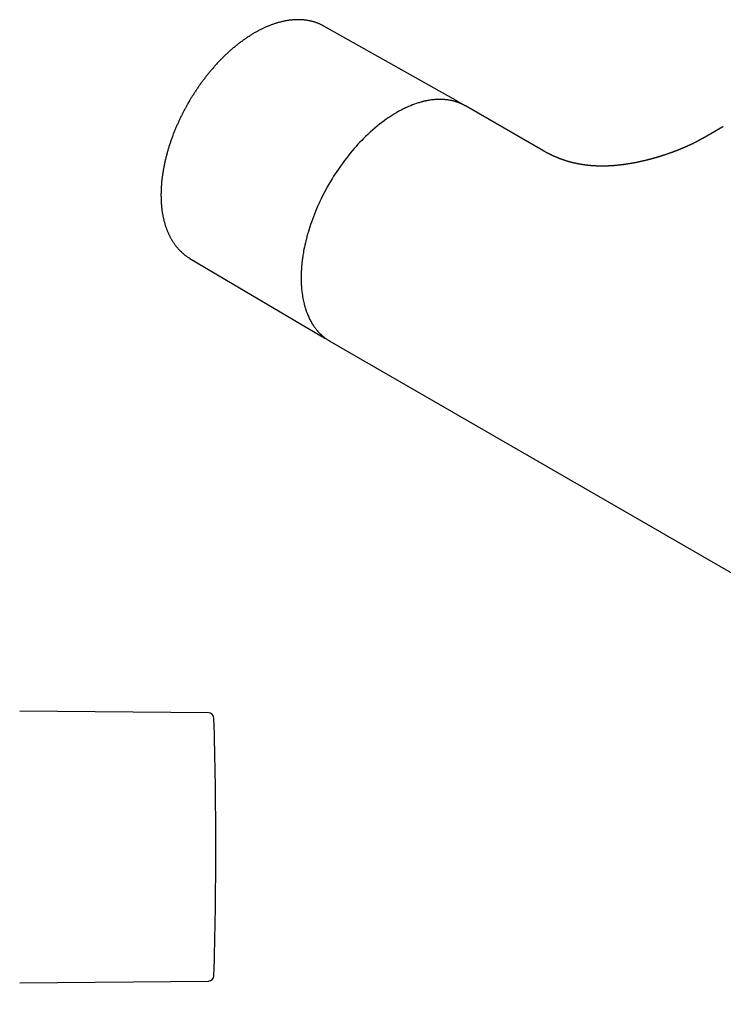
# Model space of a CAD drawing. Header units: millimetres. Extents: x 8 to 771, y 12 to 352.
# Tile 5 of 8: x 489 to 592, y 71 to 216. Entities that reach past the tile are written whole.
import ezdxf

# ---------------------------------------------------------------- set-up
doc = ezdxf.new("R2010")
doc.units = ezdxf.units.MM

msp = doc.modelspace()

# ---------------------------------------------------------------- linework, layer by layer
at = {"color": 7, "linetype": 'Continuous', "lineweight": 30}
for p, q in [((553.25, 204.32), (533.45, 215.47)), ((553.19, 204.36), (553.31, 204.29)), ((565.69, 197.15), (554.31, 203.72)), ((592.22, 200.66), (589.25, 198.94)), ((592.28, 200.69), (592.22, 200.66)), ((513.7, 181.26), (533.26, 169.69)), ((534.31, 169.08), (703.59, 71.35)), ((516.45, 114.29), (488.63, 114.53)), ((488.63, 74.54), (516.45, 74.78))]:
    msp.add_line(p, q, dxfattribs=at)
at = {"color": 7, "linetype": 'Continuous', "lineweight": 30, "flags": 128}
for points in [[(554.32, 203.71), (554.3, 203.72), (554.27, 203.74), (554.24, 203.76), (554.19, 203.78), (554.15, 203.81), (554.1, 203.83), (554.04, 203.86), (553.98, 203.9), (553.92, 203.93), (553.85, 203.96), (553.78, 203.99), (553.7, 204.03), (553.62, 204.07), (553.53, 204.1), (553.44, 204.14), (553.34, 204.18), (553.26, 204.21), (553.18, 204.24), (553.1, 204.27), (553.04, 204.29), (552.98, 204.31), (552.93, 204.32), (552.89, 204.34), (552.86, 204.35), (552.83, 204.35), (552.82, 204.36), (552.81, 204.36), (552.8, 204.36), (552.78, 204.37), (552.76, 204.38), (552.73, 204.38), (552.65, 204.41), (552.58, 204.43), (552.5, 204.45), (552.41, 204.47), (552.33, 204.49), (552.25, 204.51), (552.16, 204.52), (552.07, 204.54), (551.97, 204.56), (551.86, 204.58), (551.75, 204.6), (551.68, 204.61), (551.6, 204.62), (551.52, 204.63), (551.44, 204.63), (551.36, 204.64), (551.28, 204.65), (551.21, 204.66), (551.15, 204.66), (551.1, 204.66), (551.06, 204.67), (551.02, 204.67), (550.98, 204.67), (550.96, 204.67), (550.93, 204.67), (550.9, 204.67), (550.87, 204.68), (550.84, 204.68), (550.81, 204.68), (550.78, 204.68), (550.7, 204.68), (550.62, 204.68), (550.52, 204.68), (550.42, 204.68), (550.32, 204.68), (550.2, 204.68), (550.07, 204.67), (549.94, 204.66), (549.79, 204.65), (549.64, 204.64), (549.48, 204.62), (549.31, 204.6), (549.12, 204.58), (549.02, 204.56), (548.92, 204.54), (548.82, 204.52), (548.72, 204.51), (548.63, 204.49), (548.56, 204.48), (548.49, 204.46), (548.44, 204.45), (548.4, 204.44), (548.36, 204.43), (548.32, 204.43), (548.28, 204.42), (548.24, 204.41), (548.19, 204.4), (548.12, 204.38), (548.04, 204.36), (547.95, 204.34), (547.84, 204.31), (547.73, 204.28), (547.6, 204.24), (547.47, 204.2), (547.33, 204.16), (547.06, 204.07), (546.79, 203.98), (546.51, 203.87), (546.23, 203.76), (545.93, 203.64), (545.63, 203.5), (545.48, 203.43), (545.33, 203.36), (545.19, 203.3), (545.06, 203.23), (544.94, 203.17), (544.83, 203.11), (544.71, 203.05), (544.6, 202.99), (544.5, 202.94), (544.45, 202.91), (544.4, 202.88), (544.37, 202.86), (544.34, 202.84), (544.32, 202.83), (544.31, 202.83), (544.29, 202.82), (544.27, 202.81), (544.25, 202.8), (544.23, 202.79), (544.19, 202.76), (544.14, 202.73), (544.09, 202.7), (544.02, 202.66), (543.94, 202.62), (543.86, 202.57), (543.77, 202.51), (543.67, 202.45), (543.54, 202.37), (543.4, 202.28), (543.24, 202.18), (543.09, 202.08), (542.93, 201.98), (542.63, 201.77), (542.34, 201.55), (541.99, 201.29), (541.64, 201.03), (541.3, 200.76), (540.94, 200.46), (540.59, 200.15), (540.24, 199.84), (539.9, 199.53), (539.57, 199.21), (539.29, 198.93), (539.02, 198.65), (538.74, 198.37), (538.46, 198.07), (538.18, 197.76), (537.9, 197.44), (537.62, 197.11), (537.33, 196.77), (537.05, 196.42), (536.75, 196.04), (536.46, 195.66), (536.16, 195.26), (535.87, 194.84), (535.57, 194.42), (535.34, 194.07), (535.11, 193.72), (534.88, 193.36), (534.65, 192.99), (534.42, 192.61), (534.18, 192.2), (533.94, 191.78), (533.71, 191.36), (533.48, 190.92), (533.25, 190.47), (533.03, 190.02), (532.85, 189.66), (532.68, 189.29), (532.52, 188.92), (532.35, 188.54), (532.2, 188.16), (532.05, 187.79), (531.89, 187.39), (531.75, 187), (531.61, 186.62), (531.48, 186.25), (531.36, 185.89), (531.25, 185.54), (531.15, 185.2), (531.05, 184.84), (530.95, 184.5), (530.86, 184.16), (530.78, 183.84), (530.71, 183.53), (530.64, 183.21), (530.57, 182.92), (530.51, 182.63), (530.46, 182.36), (530.42, 182.1), (530.38, 181.86), (530.35, 181.68), (530.32, 181.51), (530.3, 181.34), (530.28, 181.19), (530.26, 181.04), (530.24, 180.9), (530.22, 180.78), (530.21, 180.64), (530.19, 180.49), (530.18, 180.33), (530.16, 180.15), (530.14, 179.97), (530.13, 179.77), (530.12, 179.57), (530.11, 179.43), (530.1, 179.28), (530.09, 179.13), (530.09, 178.97), (530.08, 178.84), (530.08, 178.71), (530.08, 178.6), (530.08, 178.5), (530.08, 178.41), (530.08, 178.33), (530.08, 178.27), (530.08, 178.22), (530.08, 178.18), (530.08, 178.16), (530.08, 178.12), (530.08, 178.08), (530.08, 178.03), (530.08, 177.97), (530.08, 177.9), (530.09, 177.81), (530.09, 177.71), (530.09, 177.6), (530.1, 177.48), (530.11, 177.35), (530.12, 177.2), (530.13, 177.05), (530.14, 176.87), (530.16, 176.68), (530.18, 176.5), (530.2, 176.32), (530.22, 176.14), (530.28, 175.74), (530.35, 175.34), (530.43, 174.94), (530.52, 174.56), (530.54, 174.46), (530.57, 174.36), (530.59, 174.27), (530.62, 174.19), (530.64, 174.12), (530.67, 174.03), (530.69, 173.95), (530.71, 173.89), (530.72, 173.85), (530.73, 173.82), (530.74, 173.79), (530.75, 173.76), (530.76, 173.72), (530.78, 173.68), (530.79, 173.64), (530.82, 173.57), (530.84, 173.49), (530.88, 173.39), (530.92, 173.29), (530.96, 173.18), (531.02, 173.03), (531.08, 172.88), (531.15, 172.73), (531.21, 172.59), (531.28, 172.45), (531.34, 172.32), (531.41, 172.18), (531.48, 172.05), (531.55, 171.92), (531.6, 171.85), (531.64, 171.78), (531.68, 171.72), (531.71, 171.66), (531.73, 171.62), (531.76, 171.58), (531.78, 171.55), (531.8, 171.52), (531.83, 171.47), (531.86, 171.43), (531.89, 171.38), (531.93, 171.32), (531.97, 171.25), (532.02, 171.19), (532.08, 171.1), (532.14, 171.02), (532.21, 170.93), (532.29, 170.83), (532.37, 170.73), (532.46, 170.62), (532.56, 170.51), (532.66, 170.4), (532.77, 170.29), (532.81, 170.25), (532.85, 170.2), (532.89, 170.16), (532.92, 170.13), (532.95, 170.1), (532.97, 170.08), (532.99, 170.06), (533, 170.05), (533.01, 170.04), (533.04, 170.02), (533.07, 169.99), (533.1, 169.96), (533.14, 169.92), (533.19, 169.88), (533.25, 169.83), (533.32, 169.77), (533.39, 169.71), (533.49, 169.63), (533.6, 169.55), (533.72, 169.46), (533.79, 169.41), (533.87, 169.35), (533.94, 169.3), (534.01, 169.26), (534.09, 169.21), (534.16, 169.17), (534.23, 169.13), (534.28, 169.09), (534.34, 169.06), (534.36, 169.05), (534.36, 169.05)], [(533.32, 169.65), (533.32, 169.65), (533.2, 169.72)]]:
    msp.add_lwpolyline(points, dxfattribs=at)
at = {"color": 7, "linetype": 'Continuous', "lineweight": 30}
for centre, radius, start, end in [((516.44, 113.49), 0.8, 1.673, 89.5), ((-132.47, 94.54), 649.99, 358.32705, 1.67295), ((516.44, 75.58), 0.8, 270.5, 358.327)]:
    msp.add_arc(centre, radius, start, end, dxfattribs=at)
for points, knots in [([(533.45, 215.47), (533.44, 215.48), (533.37, 215.52), (533.25, 215.58), (533.1, 215.66), (532.95, 215.73), (532.79, 215.8), (532.63, 215.87), (532.48, 215.93), (532.31, 215.99), (532.15, 216.04), (531.99, 216.1), (531.82, 216.14), (531.65, 216.19), (531.48, 216.23), (531.31, 216.27), (531.13, 216.3), (530.96, 216.33), (530.78, 216.35), (530.6, 216.38), (530.42, 216.39), (530.24, 216.41), (530.05, 216.42), (529.87, 216.43), (529.68, 216.43), (529.49, 216.43), (529.3, 216.42), (529.11, 216.41), (528.92, 216.4), (528.72, 216.38), (528.53, 216.36), (528.33, 216.34), (528.13, 216.31), (527.93, 216.28), (527.73, 216.24), (527.53, 216.2), (527.33, 216.16), (527.13, 216.11), (526.93, 216.06), (526.72, 216), (526.52, 215.94), (526.31, 215.88), (526.11, 215.81), (525.9, 215.74), (525.7, 215.66), (525.49, 215.58), (525.28, 215.5), (525.07, 215.41), (524.86, 215.32), (524.66, 215.23), (524.45, 215.13), (524.24, 215.03), (524.03, 214.92), (523.82, 214.82), (523.61, 214.7), (523.4, 214.59), (523.19, 214.47), (522.99, 214.34), (522.78, 214.22), (522.57, 214.09), (522.36, 213.95), (522.15, 213.82), (521.95, 213.68), (521.74, 213.53), (521.53, 213.39), (521.33, 213.24), (521.12, 213.08), (520.92, 212.93), (520.71, 212.77), (520.51, 212.6), (520.3, 212.44), (520.1, 212.27), (519.9, 212.09), (519.7, 211.92), (519.5, 211.74), (519.3, 211.56), (519.1, 211.37), (518.9, 211.19), (518.7, 210.99), (518.51, 210.8), (518.31, 210.6), (518.12, 210.41), (517.92, 210.2), (517.73, 210), (517.54, 209.79), (517.35, 209.58), (517.16, 209.37), (516.98, 209.16), (516.81, 208.95), (516.64, 208.76), (516.48, 208.56), (516.31, 208.35), (516.15, 208.15), (515.99, 207.94), (515.83, 207.74), (515.67, 207.53), (515.52, 207.32), (515.36, 207.11), (515.21, 206.9), (515.06, 206.68), (514.91, 206.47), (514.76, 206.25), (514.61, 206.03), (514.47, 205.81), (514.33, 205.6), (514.19, 205.38), (514.05, 205.16), (513.92, 204.95), (513.81, 204.76), (513.71, 204.6), (513.6, 204.41), (513.52, 204.28), (513.47, 204.2)], [0, 0, 0, 0, 0.003319, 0.012181, 0.021051, 0.029931, 0.038823, 0.047727, 0.056644, 0.065575, 0.074522, 0.083484, 0.092464, 0.101461, 0.110477, 0.119511, 0.128565, 0.137638, 0.146731, 0.155844, 0.164977, 0.17413, 0.183304, 0.192496, 0.201709, 0.21094, 0.22019, 0.229458, 0.238743, 0.248046, 0.257364, 0.266699, 0.276047, 0.28541, 0.294787, 0.304175, 0.313576, 0.322987, 0.332409, 0.34184, 0.35128, 0.360728, 0.370184, 0.379646, 0.389115, 0.398589, 0.408069, 0.417553, 0.427042, 0.436534, 0.44603, 0.45553, 0.465031, 0.474536, 0.484043, 0.493552, 0.503063, 0.512576, 0.52209, 0.531606, 0.541124, 0.550643, 0.560164, 0.569686, 0.579211, 0.588737, 0.598265, 0.607795, 0.617328, 0.626863, 0.636401, 0.645942, 0.655487, 0.665036, 0.674588, 0.684146, 0.693709, 0.703277, 0.712852, 0.722435, 0.732025, 0.741624, 0.751232, 0.760852, 0.770484, 0.780129, 0.789789, 0.799467, 0.808154, 0.816839, 0.825521, 0.834201, 0.842879, 0.851553, 0.860223, 0.86889, 0.877551, 0.886207, 0.894856, 0.903497, 0.912128, 0.920744, 0.929342, 0.937914, 0.946447, 0.954918, 0.963282, 0.971429, 0.979029, 0.98517, 0.990467, 1, 1, 1, 1]), ([(513.47, 204.2), (513.43, 204.12), (513.36, 204), (513.27, 203.83), (513.18, 203.68), (513.08, 203.5), (512.98, 203.32), (512.88, 203.12), (512.77, 202.91), (512.66, 202.7), (512.55, 202.48), (512.44, 202.26), (512.33, 202.04), (512.22, 201.81), (512.11, 201.58), (512.01, 201.35), (511.9, 201.12), (511.8, 200.88), (511.7, 200.64), (511.6, 200.41), (511.5, 200.17), (511.4, 199.93), (511.3, 199.68), (511.21, 199.44), (511.12, 199.2), (511.03, 198.95), (510.94, 198.71), (510.86, 198.46), (510.78, 198.22), (510.69, 197.97), (510.62, 197.73), (510.54, 197.48), (510.47, 197.23), (510.4, 196.99), (510.33, 196.74), (510.26, 196.49), (510.2, 196.25), (510.14, 196), (510.08, 195.75), (510.02, 195.51), (509.97, 195.26), (509.91, 195.02), (509.87, 194.77), (509.82, 194.53), (509.78, 194.28), (509.74, 194.04), (509.7, 193.8), (509.66, 193.56), (509.63, 193.32), (509.6, 193.08), (509.57, 192.84), (509.54, 192.6), (509.52, 192.36), (509.5, 192.13), (509.49, 191.89), (509.47, 191.66), (509.46, 191.42), (509.45, 191.19), (509.45, 190.96), (509.44, 190.73), (509.44, 190.5), (509.45, 190.28), (509.45, 190.05), (509.46, 189.83), (509.47, 189.61), (509.48, 189.39), (509.5, 189.17), (509.52, 188.95), (509.54, 188.74), (509.56, 188.52), (509.59, 188.31), (509.62, 188.1), (509.66, 187.89), (509.69, 187.69), (509.73, 187.48), (509.77, 187.28), (509.82, 187.08), (509.86, 186.88), (509.91, 186.69), (509.97, 186.49), (510.02, 186.3), (510.08, 186.11), (510.14, 185.93), (510.2, 185.74), (510.27, 185.56), (510.34, 185.38), (510.41, 185.21), (510.49, 185.03), (510.56, 184.86), (510.64, 184.69), (510.73, 184.52), (510.81, 184.36), (510.9, 184.2), (510.99, 184.04), (511.08, 183.89), (511.18, 183.73), (511.28, 183.58), (511.38, 183.44), (511.48, 183.29), (511.59, 183.15), (511.69, 183.01), (511.8, 182.88), (511.92, 182.75), (512.03, 182.62), (512.15, 182.49), (512.27, 182.37), (512.39, 182.25), (512.52, 182.13), (512.65, 182.02), (512.77, 181.91), (512.91, 181.8), (513.04, 181.7), (513.18, 181.6), (513.31, 181.5), (513.45, 181.41), (513.58, 181.33), (513.67, 181.28), (513.7, 181.26)], [0, 0, 0, 0, 0.009176, 0.012979, 0.019286, 0.02585, 0.032903, 0.040274, 0.047892, 0.055703, 0.063666, 0.071753, 0.079942, 0.088216, 0.096562, 0.104969, 0.11343, 0.121936, 0.130482, 0.139064, 0.147678, 0.15632, 0.164988, 0.173679, 0.18239, 0.191121, 0.199869, 0.208632, 0.217411, 0.226203, 0.235008, 0.243824, 0.252652, 0.261489, 0.270336, 0.279192, 0.288057, 0.296929, 0.305809, 0.314696, 0.323589, 0.332489, 0.341395, 0.350307, 0.359225, 0.368147, 0.377075, 0.386007, 0.394944, 0.403886, 0.412831, 0.421781, 0.430734, 0.439692, 0.448652, 0.457616, 0.466584, 0.475554, 0.484528, 0.493504, 0.502482, 0.511463, 0.520447, 0.529432, 0.538419, 0.547408, 0.556399, 0.565391, 0.574383, 0.583377, 0.592371, 0.601365, 0.61036, 0.619354, 0.628347, 0.63734, 0.646332, 0.655322, 0.66431, 0.673296, 0.68228, 0.69126, 0.700237, 0.709211, 0.718181, 0.727146, 0.736106, 0.745061, 0.754011, 0.762955, 0.771893, 0.780824, 0.789749, 0.798667, 0.807578, 0.816482, 0.825379, 0.834269, 0.843151, 0.852027, 0.860895, 0.869758, 0.878614, 0.887464, 0.89631, 0.90515, 0.913987, 0.922821, 0.931651, 0.940481, 0.949309, 0.958138, 0.966969, 0.975801, 0.984638, 0.993478, 1, 1, 1, 1]), ([(553.78, 203.99), (553.77, 204), (553.71, 204.04), (553.61, 204.11), (553.47, 204.19), (553.37, 204.26), (553.32, 204.29), (553.31, 204.29)], [0, 0, 0, 0, 0.063444, 0.363847, 0.664454, 0.965293, 1, 1, 1, 1]), ([(589.25, 198.94), (589.24, 198.93), (589.21, 198.92), (589.17, 198.9), (589.14, 198.88), (589.12, 198.86), (589.09, 198.85), (589.07, 198.84), (589.05, 198.83), (589.01, 198.81), (588.98, 198.79), (588.94, 198.77), (588.91, 198.75), (588.87, 198.73), (588.83, 198.71), (588.78, 198.68), (588.74, 198.66), (588.69, 198.63), (588.65, 198.61), (588.59, 198.58), (588.53, 198.54), (588.45, 198.5), (588.38, 198.47), (588.3, 198.42), (588.23, 198.39), (588.14, 198.34), (588.06, 198.3), (587.97, 198.26), (587.87, 198.21), (587.78, 198.16), (587.69, 198.12), (587.59, 198.07), (587.51, 198.03), (587.44, 198), (587.39, 197.98), (587.33, 197.95), (587.27, 197.92), (587.22, 197.9), (587.16, 197.87), (587.1, 197.84), (587.04, 197.82), (586.97, 197.79), (586.91, 197.76), (586.85, 197.73), (586.79, 197.7), (586.72, 197.68), (586.66, 197.65), (586.6, 197.62), (586.54, 197.6), (586.5, 197.58), (586.45, 197.56), (586.39, 197.53), (586.34, 197.51), (586.28, 197.48), (586.21, 197.46), (586.15, 197.43), (586.1, 197.41), (586.04, 197.39), (585.99, 197.37), (585.94, 197.34), (585.88, 197.32), (585.82, 197.3), (585.77, 197.27), (585.7, 197.25), (585.64, 197.23), (585.59, 197.21), (585.55, 197.19), (585.51, 197.17), (585.47, 197.16), (585.42, 197.14), (585.36, 197.11), (585.29, 197.09), (585.23, 197.06), (585.16, 197.04), (585.1, 197.01), (585.03, 196.99), (584.96, 196.96), (584.9, 196.94), (584.82, 196.91), (584.74, 196.88), (584.64, 196.84), (584.54, 196.81), (584.42, 196.77), (584.3, 196.72), (584.16, 196.67), (584.02, 196.62), (583.87, 196.57), (583.73, 196.53), (583.61, 196.49), (583.49, 196.45), (583.38, 196.41), (583.29, 196.38), (583.2, 196.35), (583.13, 196.33), (583.07, 196.31), (583.03, 196.3), (583, 196.29), (582.97, 196.28), (582.94, 196.27), (582.89, 196.26), (582.84, 196.24), (582.78, 196.22), (582.71, 196.2), (582.64, 196.18), (582.58, 196.16), (582.52, 196.15), (582.46, 196.13), (582.41, 196.11), (582.34, 196.09), (582.26, 196.07), (582.18, 196.05), (582.09, 196.02), (582.01, 196), (581.93, 195.98), (581.87, 195.96), (581.81, 195.94), (581.75, 195.93), (581.69, 195.91), (581.6, 195.89), (581.5, 195.86), (581.39, 195.83), (581.29, 195.81), (581.21, 195.78), (581.14, 195.77), (581.09, 195.75), (581.04, 195.74), (580.99, 195.73), (580.94, 195.72), (580.88, 195.7), (580.82, 195.69), (580.74, 195.67), (580.67, 195.65), (580.6, 195.63), (580.54, 195.62), (580.48, 195.61), (580.44, 195.6), (580.39, 195.58), (580.34, 195.57), (580.27, 195.56), (580.2, 195.54), (580.13, 195.53), (580.05, 195.51), (579.98, 195.49), (579.89, 195.47), (579.79, 195.45), (579.68, 195.43), (579.58, 195.41), (579.48, 195.39), (579.39, 195.37), (579.29, 195.35), (579.18, 195.33), (579.07, 195.31), (578.96, 195.29), (578.88, 195.27), (578.79, 195.26), (578.72, 195.25), (578.65, 195.23), (578.58, 195.22), (578.5, 195.21), (578.42, 195.2), (578.34, 195.18), (578.24, 195.17), (578.15, 195.15), (578.08, 195.14), (578.02, 195.13), (577.96, 195.13), (577.91, 195.12), (577.86, 195.11), (577.79, 195.1), (577.71, 195.09), (577.61, 195.08), (577.48, 195.06), (577.33, 195.04), (577.15, 195.02), (576.98, 195), (576.8, 194.98), (576.63, 194.96), (576.48, 194.95), (576.36, 194.94), (576.27, 194.93), (576.18, 194.92), (576.1, 194.92), (576.02, 194.91), (575.94, 194.91), (575.86, 194.9), (575.78, 194.9), (575.7, 194.89), (575.62, 194.89), (575.54, 194.88), (575.47, 194.88), (575.4, 194.88), (575.33, 194.87), (575.27, 194.87), (575.21, 194.87), (575.15, 194.87), (575.11, 194.86), (575.07, 194.86), (575.03, 194.86), (574.97, 194.86), (574.92, 194.86), (574.86, 194.86), (574.8, 194.86), (574.75, 194.86), (574.69, 194.86), (574.62, 194.85), (574.53, 194.85), (574.45, 194.85), (574.38, 194.85), (574.31, 194.85), (574.24, 194.85), (574.17, 194.86), (574.1, 194.86), (574.02, 194.86), (573.94, 194.86), (573.85, 194.86), (573.78, 194.86), (573.7, 194.87), (573.62, 194.87), (573.53, 194.87), (573.44, 194.88), (573.36, 194.88), (573.29, 194.89), (573.23, 194.89), (573.18, 194.89), (573.13, 194.89), (573.09, 194.9), (573.04, 194.9), (572.98, 194.91), (572.92, 194.91), (572.84, 194.92), (572.76, 194.92), (572.67, 194.93), (572.59, 194.94), (572.49, 194.95), (572.4, 194.96), (572.3, 194.97), (572.22, 194.98), (572.14, 194.99), (572.08, 194.99), (572.02, 195), (571.95, 195.01), (571.88, 195.02), (571.8, 195.03), (571.72, 195.04), (571.63, 195.05), (571.54, 195.07), (571.46, 195.08), (571.41, 195.09), (571.37, 195.1), (571.33, 195.1), (571.29, 195.11), (571.25, 195.12), (571.21, 195.12), (571.15, 195.13), (571.07, 195.15), (570.99, 195.16), (570.9, 195.18), (570.81, 195.2), (570.7, 195.22), (570.61, 195.24), (570.53, 195.26), (570.46, 195.27), (570.39, 195.29), (570.31, 195.3), (570.23, 195.32), (570.14, 195.34), (570.04, 195.37), (569.94, 195.4), (569.83, 195.43), (569.71, 195.46), (569.59, 195.49), (569.45, 195.53), (569.31, 195.57), (569.15, 195.62), (569.01, 195.66), (568.91, 195.7), (568.84, 195.72), (568.78, 195.74), (568.72, 195.76), (568.68, 195.78), (568.64, 195.79), (568.61, 195.8), (568.58, 195.81), (568.56, 195.82), (568.53, 195.83), (568.49, 195.84), (568.45, 195.86), (568.38, 195.88), (568.3, 195.91), (568.2, 195.95), (568.12, 195.98), (568.04, 196.01), (567.97, 196.04), (567.91, 196.06), (567.85, 196.09), (567.79, 196.11), (567.75, 196.13), (567.7, 196.15), (567.65, 196.17), (567.59, 196.2), (567.53, 196.22), (567.47, 196.25), (567.4, 196.28), (567.33, 196.31), (567.26, 196.34), (567.18, 196.38), (567.1, 196.41), (567.03, 196.45), (566.97, 196.48), (566.91, 196.5), (566.87, 196.52), (566.83, 196.54), (566.8, 196.56), (566.77, 196.57), (566.74, 196.59), (566.7, 196.61), (566.66, 196.63), (566.61, 196.65), (566.55, 196.68), (566.5, 196.71), (566.44, 196.74), (566.39, 196.76), (566.33, 196.8), (566.25, 196.83), (566.17, 196.88), (566.12, 196.91), (566.08, 196.93), (566.06, 196.94), (566.04, 196.95), (566.01, 196.97), (565.97, 196.99), (565.93, 197.01), (565.87, 197.04), (565.81, 197.08), (565.75, 197.12), (565.71, 197.14), (565.69, 197.15)], [0, 0, 0, 0, 0.003209, 0.005803, 0.007789, 0.009402, 0.010758, 0.012272, 0.013955, 0.015823, 0.018398, 0.020894, 0.023125, 0.0253, 0.028209, 0.031323, 0.034194, 0.037005, 0.040098, 0.043074, 0.047555, 0.052027, 0.05695, 0.061248, 0.066288, 0.070812, 0.075842, 0.081116, 0.087243, 0.092407, 0.097179, 0.102474, 0.108094, 0.111067, 0.114228, 0.117106, 0.120015, 0.12317, 0.126109, 0.129182, 0.132702, 0.136322, 0.139644, 0.142554, 0.145473, 0.148942, 0.152451, 0.155733, 0.158085, 0.160221, 0.162558, 0.165296, 0.168347, 0.171331, 0.174206, 0.177403, 0.180183, 0.182473, 0.184759, 0.187374, 0.190325, 0.192893, 0.19568, 0.198687, 0.201656, 0.204032, 0.205796, 0.207343, 0.209286, 0.211666, 0.214482, 0.217609, 0.220569, 0.223313, 0.226733, 0.229746, 0.232407, 0.235302, 0.238653, 0.242405, 0.24656, 0.251117, 0.256078, 0.261443, 0.266986, 0.273657, 0.279898, 0.285709, 0.29109, 0.296038, 0.300479, 0.304502, 0.308076, 0.311151, 0.31312, 0.314811, 0.316224, 0.317195, 0.318567, 0.320339, 0.322487, 0.325158, 0.327848, 0.330558, 0.33326, 0.33566, 0.33768, 0.339899, 0.342537, 0.345687, 0.349072, 0.352528, 0.356055, 0.358821, 0.361384, 0.363725, 0.365876, 0.368256, 0.370994, 0.375461, 0.379627, 0.383454, 0.386941, 0.389363, 0.391478, 0.393285, 0.394907, 0.396777, 0.399078, 0.401734, 0.404563, 0.407555, 0.41002, 0.412408, 0.414455, 0.41616, 0.417599, 0.419671, 0.422099, 0.424842, 0.427623, 0.430394, 0.433155, 0.435901, 0.440112, 0.444215, 0.448128, 0.451724, 0.455045, 0.458291, 0.462389, 0.467085, 0.470469, 0.473729, 0.476664, 0.479185, 0.481612, 0.484268, 0.48697, 0.489851, 0.492944, 0.496344, 0.499882, 0.502422, 0.504541, 0.506397, 0.508238, 0.510068, 0.511975, 0.515257, 0.518784, 0.522488, 0.529527, 0.534988, 0.541339, 0.547125, 0.554059, 0.559777, 0.562926, 0.56621, 0.569463, 0.572331, 0.574842, 0.577431, 0.580513, 0.583246, 0.586036, 0.589088, 0.591486, 0.594034, 0.596636, 0.599324, 0.601225, 0.603329, 0.605296, 0.60687, 0.608054, 0.609529, 0.611361, 0.613526, 0.615632, 0.617538, 0.619251, 0.62095, 0.624083, 0.627014, 0.629704, 0.632569, 0.634687, 0.63712, 0.639798, 0.642383, 0.644831, 0.648185, 0.651145, 0.653639, 0.656161, 0.65911, 0.662466, 0.666207, 0.668702, 0.671232, 0.673406, 0.67519, 0.676612, 0.678382, 0.680154, 0.681955, 0.684307, 0.687043, 0.69015, 0.693367, 0.696591, 0.699791, 0.703496, 0.70713, 0.710418, 0.7131, 0.715254, 0.717464, 0.71994, 0.722662, 0.72562, 0.728793, 0.73231, 0.735871, 0.738936, 0.740697, 0.742271, 0.743762, 0.745175, 0.74655, 0.748211, 0.750627, 0.75354, 0.756726, 0.759734, 0.764281, 0.768311, 0.771822, 0.77499, 0.778003, 0.780812, 0.783644, 0.786872, 0.790376, 0.794652, 0.799039, 0.80354, 0.808157, 0.813072, 0.818411, 0.824903, 0.831948, 0.839557, 0.842703, 0.845867, 0.84873, 0.851254, 0.853437, 0.855276, 0.856579, 0.857628, 0.858575, 0.859875, 0.861559, 0.863629, 0.866082, 0.870679, 0.875, 0.879043, 0.882515, 0.885747, 0.888732, 0.891466, 0.893947, 0.89626, 0.898388, 0.900878, 0.903733, 0.906758, 0.909789, 0.912826, 0.916482, 0.920148, 0.923827, 0.927518, 0.931092, 0.934191, 0.936865, 0.939112, 0.94093, 0.942286, 0.943683, 0.945328, 0.947223, 0.949449, 0.952047, 0.954839, 0.957874, 0.960707, 0.963277, 0.965725, 0.970279, 0.974624, 0.978395, 0.979242, 0.980161, 0.981387, 0.982928, 0.984786, 0.986962, 0.989997, 0.993497, 0.997467, 1, 1, 1, 1]), ([(533.32, 169.65), (533.37, 169.63), (533.46, 169.57), (533.6, 169.5), (533.72, 169.44), (533.79, 169.41), (533.81, 169.4)], [0, 0, 0, 0, 0.281429, 0.587553, 0.893986, 1, 1, 1, 1])]:
    msp.add_open_spline(points, degree=3, knots=knots, dxfattribs=at)

doc.saveas('drawing.dxf')
